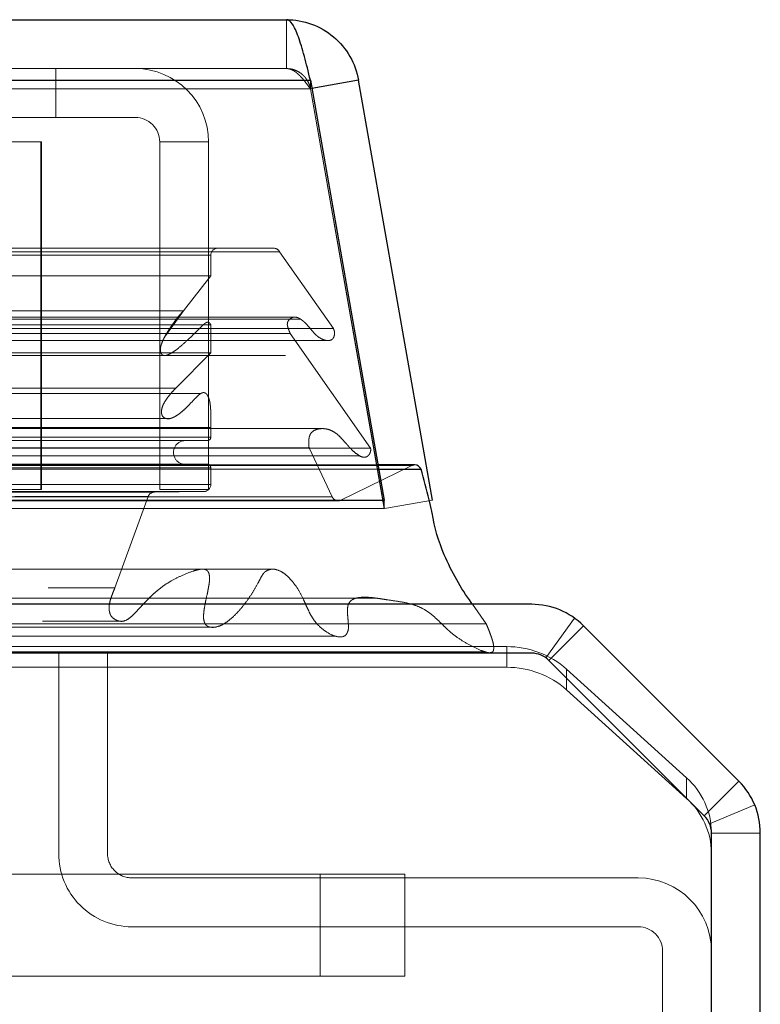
# Model space of a CAD drawing. Header units: inches. Extents: x 0.2 to 10.8, y 0.2 to 8.2.
# Tile 16 of 86: x 4.5 to 4.609, y 2.094 to 2.239. Entities that reach past the tile are written whole.
import ezdxf

# ---------------------------------------------------------------- set-up
doc = ezdxf.new("R2010")
doc.units = ezdxf.units.IN
doc.header["$MEASUREMENT"] = 0
doc.linetypes.add('HIDDEN', pattern=[0.07500000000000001, 0.05, -0.025])
doc.layers.add('SLD-0', color=179, linetype='Continuous')

msp = doc.modelspace()

# ---------------------------------------------------------------- linework, layer by layer
at = {"layer": 'SLD-0', "linetype": 'Continuous', "lineweight": 25}
for p, q in [((2.679203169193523, 2.238800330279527), (4.539561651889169, 2.238800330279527)), ((2.675668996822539, 2.229875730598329), (4.543095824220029, 2.22987573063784)), ((4.543095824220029, 2.22987573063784), (4.553997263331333, 2.168050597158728)), ((4.550197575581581, 2.22987573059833), (4.543309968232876, 2.228661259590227)), ((4.56109901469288, 2.168050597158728), (4.550197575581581, 2.22987573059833)), ((4.558486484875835, 2.173222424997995), (4.553085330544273, 2.173222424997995)), ((4.553193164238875, 2.17261086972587), (4.559407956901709, 2.17261086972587)), ((2.664767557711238, 2.168050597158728), (4.553997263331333, 2.168050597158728)), ((4.553997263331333, 2.168050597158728), (4.553997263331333, 2.167962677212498)), ((4.575715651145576, 2.152686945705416), (4.48810681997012, 2.152686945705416)), ((4.606243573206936, 2.126632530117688), (4.583352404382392, 2.149523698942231)), ((4.575719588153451, 2.145486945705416), (4.488115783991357, 2.145486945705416)), ((4.601153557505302, 2.121542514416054), (4.578262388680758, 2.144433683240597)), ((4.602206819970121, 1.359886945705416), (4.602206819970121, 2.118999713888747)), ((4.60940681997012, 1.359886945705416), (4.60940681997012, 2.118995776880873))]:
    msp.add_line(p, q, dxfattribs=at)
at = {"layer": 'SLD-0', "linetype": 'HIDDEN', "lineweight": 18}
for p, q in [((4.539561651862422, 2.231600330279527), (4.539561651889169, 2.238800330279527)), ((2.679203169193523, 2.231600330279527), (4.539561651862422, 2.231600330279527)), ((4.505599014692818, 2.224400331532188), (4.505599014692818, 2.231600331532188)), ((4.543095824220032, 2.229875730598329), (2.675668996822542, 2.22987573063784)), ((4.543095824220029, 2.22987573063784), (4.543095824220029, 2.228625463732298)), ((2.675668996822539, 2.228625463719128), (4.543095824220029, 2.228625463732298)), ((4.543095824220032, 2.228625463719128), (2.675668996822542, 2.228625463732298)), ((4.543095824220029, 2.228625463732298), (4.553997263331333, 2.166800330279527)), ((4.543309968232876, 2.228661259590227), (4.543106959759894, 2.228625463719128)), ((4.554008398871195, 2.166800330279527), (4.543106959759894, 2.228625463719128)), ((4.505599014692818, 2.224400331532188), (4.451599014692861, 2.224400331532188)), ((4.517299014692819, 2.224400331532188), (4.505599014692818, 2.224400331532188)), ((4.503399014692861, 2.220800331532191), (4.451599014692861, 2.220800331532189)), ((4.503399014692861, 2.220800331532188), (4.503465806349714, 2.220800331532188)), ((4.503399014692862, 2.169600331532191), (4.503399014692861, 2.220800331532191)), ((4.503465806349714, 2.169600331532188), (4.503465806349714, 2.220800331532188)), ((4.520899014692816, 2.169600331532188), (4.520899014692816, 2.220800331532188)), ((4.528099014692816, 2.220800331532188), (4.520899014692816, 2.220800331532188)), ((4.528099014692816, 2.169600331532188), (4.528099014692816, 2.220800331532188)), ((2.680201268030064, 2.204615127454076), (4.53856355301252, 2.2046151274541)), ((2.681078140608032, 2.205134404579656), (4.537686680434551, 2.205134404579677)), ((4.546489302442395, 2.193295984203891), (4.53856355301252, 2.204615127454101)), ((2.690338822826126, 2.204134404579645), (4.528425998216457, 2.204134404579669)), ((2.690338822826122, 2.204134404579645), (4.528425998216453, 2.204134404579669)), ((4.528425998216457, 2.204134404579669), (4.528425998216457, 2.201095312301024)), ((2.690338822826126, 2.201095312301), (4.528425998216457, 2.201095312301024)), ((4.528425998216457, 2.201095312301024), (4.524386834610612, 2.195925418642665)), ((2.694377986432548, 2.195925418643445), (4.524386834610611, 2.195925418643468)), ((4.521726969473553, 2.19223284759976), (4.524386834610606, 2.195925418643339)), ((4.541646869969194, 2.194697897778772), (2.677133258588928, 2.194697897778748)), ((4.540815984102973, 2.194989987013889), (2.67795499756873, 2.194989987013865)), ((2.672275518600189, 2.193295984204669), (4.546489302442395, 2.193295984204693)), ((2.690338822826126, 2.193853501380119), (4.528425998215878, 2.193853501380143)), ((4.527307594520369, 2.193861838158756), (2.691454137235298, 2.193861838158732)), ((4.527310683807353, 2.193861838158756), (4.527307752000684, 2.193861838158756)), ((4.528425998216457, 2.193853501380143), (4.528425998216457, 2.189719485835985)), ((2.673213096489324, 2.191545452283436), (4.545543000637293, 2.191545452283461)), ((2.678638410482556, 2.192594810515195), (4.540126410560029, 2.19259481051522)), ((4.551965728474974, 2.175686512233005), (4.54012641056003, 2.192594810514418)), ((4.545543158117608, 2.191545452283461), (4.545551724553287, 2.191545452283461)), ((2.690338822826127, 2.189719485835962), (4.528425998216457, 2.189719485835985)), ((2.697256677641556, 2.189337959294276), (4.521498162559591, 2.1893379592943)), ((4.521498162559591, 2.1893379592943), (4.539454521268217, 2.1893379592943)), ((4.528425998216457, 2.189719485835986), (4.523271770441, 2.184529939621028)), ((2.695493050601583, 2.184529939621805), (4.523271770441, 2.184529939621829)), ((2.695493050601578, 2.184529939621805), (4.523271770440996, 2.184529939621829)), ((4.52693909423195, 2.183719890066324), (2.691825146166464, 2.1837198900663)), ((4.526978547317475, 2.183719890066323), (4.526939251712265, 2.183719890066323)), ((2.696371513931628, 2.180047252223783), (4.52238902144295, 2.180047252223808)), ((4.522389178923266, 2.180047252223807), (4.522401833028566, 2.180047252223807)), ((4.544782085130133, 2.178567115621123), (2.673971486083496, 2.178567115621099)), ((2.690338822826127, 2.17871475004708), (4.528425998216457, 2.178714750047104)), ((4.528425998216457, 2.1787147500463), (4.528425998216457, 2.177306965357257)), ((4.5447933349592, 2.178567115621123), (4.544782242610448, 2.178567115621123)), ((2.690338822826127, 2.177306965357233), (4.528425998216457, 2.177306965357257)), ((2.690338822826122, 2.177306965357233), (4.528425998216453, 2.177306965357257)), ((2.666799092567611, 2.175686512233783), (4.551965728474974, 2.175686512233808)), ((2.675855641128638, 2.175723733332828), (4.542909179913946, 2.175723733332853)), ((2.690838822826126, 2.176806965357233), (4.527925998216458, 2.176806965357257)), ((4.546309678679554, 2.168501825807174), (4.542909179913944, 2.175723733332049)), ((2.66832000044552, 2.174547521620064), (4.550380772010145, 2.174547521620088)), ((4.55038092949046, 2.174547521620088), (4.550444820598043, 2.174547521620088)), ((2.660716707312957, 2.173121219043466), (4.558048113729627, 2.173121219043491)), ((2.660716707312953, 2.173121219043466), (4.558048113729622, 2.173121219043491)), ((2.665571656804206, 2.172610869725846), (4.553193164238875, 2.17261086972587)), ((4.553085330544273, 2.173222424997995), (2.665679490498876, 2.173222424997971)), ((2.690338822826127, 2.172806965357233), (4.528425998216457, 2.172806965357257)), ((2.690338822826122, 2.172806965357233), (4.528425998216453, 2.172806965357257)), ((2.690838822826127, 2.173306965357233), (4.527925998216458, 2.173306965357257)), ((4.528425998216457, 2.172806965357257), (4.528425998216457, 2.170318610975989)), ((4.558048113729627, 2.173121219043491), (4.547466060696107, 2.167960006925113)), ((2.690338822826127, 2.170318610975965), (4.528425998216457, 2.170318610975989)), ((2.690338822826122, 2.170318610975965), (4.528425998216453, 2.170318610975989)), ((2.672455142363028, 2.168501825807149), (4.546309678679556, 2.168501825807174)), ((2.672455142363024, 2.168501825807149), (4.546309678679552, 2.168501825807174)), ((2.691338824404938, 2.169306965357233), (4.527425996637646, 2.169306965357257)), ((2.691338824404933, 2.169306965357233), (4.527425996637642, 2.169306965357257)), ((2.698634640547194, 2.169222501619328), (4.52013018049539, 2.169222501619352)), ((2.698634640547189, 2.169222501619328), (4.520130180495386, 2.169222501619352)), ((2.699562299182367, 2.168565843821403), (4.519202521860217, 2.168565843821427)), ((2.699562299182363, 2.168565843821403), (4.519202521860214, 2.168565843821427)), ((4.503399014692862, 2.169600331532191), (2.715299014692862, 2.169600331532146)), ((4.503399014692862, 2.169600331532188), (4.503465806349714, 2.169600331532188)), ((4.519202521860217, 2.168565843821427), (4.514293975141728, 2.155135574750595)), ((4.527425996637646, 2.169306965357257), (4.52013018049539, 2.169222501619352)), ((4.520899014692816, 2.169600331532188), (4.528099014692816, 2.169600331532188)), ((2.664767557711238, 2.166800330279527), (4.553997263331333, 2.166800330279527)), ((2.671298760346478, 2.167960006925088), (4.547466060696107, 2.167960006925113)), ((2.671550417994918, 2.167927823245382), (4.547214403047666, 2.167927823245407)), ((4.553997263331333, 2.167962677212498), (4.553997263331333, 2.166800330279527)), ((4.56109901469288, 2.168050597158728), (4.554008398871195, 2.166800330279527)), ((2.704470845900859, 2.155135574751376), (4.514293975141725, 2.155135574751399)), ((4.569011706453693, 2.14982876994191), (4.566985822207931, 2.152686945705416)), ((2.703619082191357, 2.15018330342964), (4.515141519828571, 2.150183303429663)), ((4.48810681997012, 2.149828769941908), (4.569011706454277, 2.14982876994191)), ((4.57781982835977, 2.144807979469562), (4.582028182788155, 2.150650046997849)), ((4.578261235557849, 2.144432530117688), (4.583352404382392, 2.149523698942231)), ((2.689776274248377, 2.149314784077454), (4.528971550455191, 2.149314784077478)), ((4.48520681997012, 2.146451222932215), (4.572029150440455, 2.146451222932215)), ((4.572029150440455, 2.143408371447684), (4.572029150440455, 2.146451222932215)), ((4.48810681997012, 2.145705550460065), (4.568802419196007, 2.145705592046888)), ((4.50600681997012, 2.115986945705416), (4.50600681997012, 2.145486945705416)), ((4.513206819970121, 2.115986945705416), (4.513206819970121, 2.145486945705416)), ((4.57811465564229, 2.144571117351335), (4.578261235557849, 2.144432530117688)), ((4.601152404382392, 2.121541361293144), (4.578261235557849, 2.144432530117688)), ((4.486414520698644, 2.143408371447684), (4.572029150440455, 2.143408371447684)), ((4.580867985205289, 2.143133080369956), (4.580867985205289, 2.140090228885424)), ((4.580867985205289, 2.143133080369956), (4.598545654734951, 2.127111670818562)), ((4.598545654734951, 2.124068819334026), (4.580867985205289, 2.140090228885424)), ((4.598545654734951, 2.124068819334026), (4.598545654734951, 2.127111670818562)), ((4.601152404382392, 2.121541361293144), (4.606243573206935, 2.126632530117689)), ((4.601932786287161, 2.120373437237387), (4.608584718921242, 2.123128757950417)), ((4.602206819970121, 2.119100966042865), (4.602206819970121, 2.118999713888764)), ((4.602206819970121, 2.118995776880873), (4.60940681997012, 2.118995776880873)), ((4.486611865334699, 2.112934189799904), (4.544526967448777, 2.112934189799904)), ((4.59140681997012, 2.112386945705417), (4.51680681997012, 2.112386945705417)), ((4.544526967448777, 2.112934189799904), (4.544526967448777, 2.097934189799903)), ((4.544526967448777, 2.112934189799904), (4.557026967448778, 2.112934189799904)), ((4.544526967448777, 2.112934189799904), (4.544526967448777, 2.097934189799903)), ((4.544526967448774, 2.112934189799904), (4.544526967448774, 2.097934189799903)), ((4.544526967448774, 2.112934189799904), (4.544526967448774, 2.097934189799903)), ((4.557026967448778, 2.112934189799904), (4.557026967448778, 2.097934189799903)), ((4.59140681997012, 2.105186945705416), (4.51680681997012, 2.105186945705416)), ((4.595006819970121, 2.036036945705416), (4.595006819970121, 2.101586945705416)), ((4.544526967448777, 2.097934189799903), (4.486611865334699, 2.097934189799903)), ((4.557026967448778, 2.097934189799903), (4.544526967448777, 2.097934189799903))]:
    msp.add_line(p, q, dxfattribs=at)
at = {"layer": 'SLD-0', "linetype": 'HIDDEN', "lineweight": 18, "flags": 128}
for points in [[(4.537685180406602, 2.15785817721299), (3.624571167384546, 2.157858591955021), (2.681083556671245, 2.157858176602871)], [(4.52716199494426, 2.157880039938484), (3.624571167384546, 2.15788014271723), (2.691598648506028, 2.157880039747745)], [(4.552725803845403, 2.153610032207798), (3.569486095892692, 2.153609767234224), (2.666031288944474, 2.153610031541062)], [(4.552734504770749, 2.153609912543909), (3.687058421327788, 2.15360609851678), (2.666032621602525, 2.153609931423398)], [(2.703625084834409, 2.150183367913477), (3.594194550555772, 2.150184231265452), (4.515171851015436, 2.150183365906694)], [(2.671890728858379, 2.147974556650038), (3.59418750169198, 2.147973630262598), (4.546892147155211, 2.147974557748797)]]:
    msp.add_lwpolyline(points, dxfattribs=at)
at = {"layer": 'SLD-0', "linetype": 'HIDDEN', "lineweight": 18}
for centre, radius, start, end in [((4.517299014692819, 2.220800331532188), 0.01080000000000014, 0, 90), ((4.517299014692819, 2.220800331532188), 0.003600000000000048, 0, 90), ((4.529425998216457, 2.204134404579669), 0.001000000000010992, 90, 180), ((4.537686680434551, 2.204134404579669), 0.001000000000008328, 28.73262472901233, 90), ((4.527925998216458, 2.177306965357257), 0.0004999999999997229, 270.0000000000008, 0), ((4.524675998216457, 2.175056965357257), 0.001750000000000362, 90, 270.0000000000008), ((4.527925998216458, 2.172806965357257), 0.0004999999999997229, 0, 90), ((4.558486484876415, 2.172222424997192), 0.001000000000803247, 90.00000003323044, 115.999999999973), ((4.527414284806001, 2.170318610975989), 0.001011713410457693, 270.6632841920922, 0), ((4.520141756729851, 2.168222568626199), 0.001000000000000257, 90.66328419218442, 159.9234572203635), ((4.547214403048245, 2.168927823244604), 0.001000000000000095, 205.2138142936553, 284.5756249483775), ((4.572125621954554, 2.133276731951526), 0.01317484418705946, 48.42768291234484, 90.4195465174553), ((4.575715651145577, 2.141886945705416), 0.003600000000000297, 67.44347627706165, 90), ((4.572125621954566, 2.130233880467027), 0.01317484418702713, 48.42768291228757, 90.41954651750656), ((4.591379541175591, 2.118994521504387), 0.01082780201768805, 0.56326492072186, 48.56076874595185), ((4.591379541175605, 2.115951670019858), 0.01082780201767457, 0.5632649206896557, 48.56076874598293), ((4.51680681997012, 2.115986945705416), 0.0107999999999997, 180, 270.0000000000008), ((4.51680681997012, 2.115986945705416), 0.003599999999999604, 180, 270.0000000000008), ((4.59140681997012, 2.101586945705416), 0.01080000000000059, 0, 90), ((4.59140681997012, 2.101586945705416), 0.003600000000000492, 0, 90)]:
    msp.add_arc(centre, radius, start, end, dxfattribs=at)
at = {"layer": 'SLD-0', "linetype": 'Continuous', "lineweight": 25}
for centre, radius, start, end in [((4.558486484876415, 2.172222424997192), 0.001000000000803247, 22.85776038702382, 90.00000003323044), ((4.575715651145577, 2.141886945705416), 0.01080000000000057, 45.00000000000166, 90.00000000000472), ((4.575719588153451, 2.14189088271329), 0.003596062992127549, 44.999999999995, 90), ((4.59860681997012, 2.118995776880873), 0.01080000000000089, 0, 44.99999999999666), ((4.598610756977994, 2.118999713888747), 0.003596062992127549, 0, 44.999999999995)]:
    msp.add_arc(centre, radius, start, end, dxfattribs=at)
for points, knots in [([(4.54309582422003, 2.229875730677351), (4.542801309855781, 2.23111327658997), (4.542506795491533, 2.232312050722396), (4.541917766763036, 2.234488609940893), (4.541623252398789, 2.235465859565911), (4.541034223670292, 2.23708136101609), (4.540739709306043, 2.237719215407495), (4.540150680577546, 2.238578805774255), (4.539856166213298, 2.238800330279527), (4.539561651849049, 2.238800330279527)], [0, 0, 0, 0, 0.25, 0.25, 0.5, 0.5, 0.75, 0.75, 1, 1, 1, 1]), ([(4.539561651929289, 2.238800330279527), (4.540818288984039, 2.23880033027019), (4.542074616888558, 2.238578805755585), (4.544436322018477, 2.237719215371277), (4.545541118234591, 2.237081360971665), (4.547466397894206, 2.235465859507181), (4.548286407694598, 2.234488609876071), (4.549543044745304, 2.232312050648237), (4.549979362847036, 2.231113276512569), (4.550197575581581, 2.22987573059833)], [0, 0, 0, 0, 0.25, 0.25, 0.5, 0.5, 0.75, 0.75, 1, 1, 1, 1]), ([(4.566985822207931, 2.152686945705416), (4.566925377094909, 2.152772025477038), (4.565364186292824, 2.154969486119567), (4.562899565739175, 2.159117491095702), (4.561351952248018, 2.164066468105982), (4.560917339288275, 2.166898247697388), (4.560336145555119, 2.169045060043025), (4.559800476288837, 2.171102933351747), (4.559407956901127, 2.17261086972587)], [0, 0, 0, 0, 0.01582695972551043, 0.4087824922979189, 0.7013418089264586, 0.7114501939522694, 0.7885609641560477, 1, 1, 1, 1])]:
    msp.add_open_spline(points, degree=3, knots=knots, dxfattribs=at)
at = {"layer": 'SLD-0', "linetype": 'HIDDEN', "lineweight": 18}
for points, knots in [([(4.539561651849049, 2.231600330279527), (4.539645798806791, 2.231596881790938), (4.539814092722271, 2.231589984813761), (4.540066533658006, 2.23153437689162), (4.540318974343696, 2.231446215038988), (4.540571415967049, 2.231323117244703), (4.540823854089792, 2.231167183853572), (4.541076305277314, 2.230979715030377), (4.541391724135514, 2.230708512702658), (4.541770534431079, 2.230326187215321), (4.542212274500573, 2.229809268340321), (4.542654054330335, 2.229238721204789), (4.542948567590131, 2.228829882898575), (4.54309582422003, 2.228625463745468)], [0, 0, 0, 0, 0.0714489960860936, 0.14289799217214, 0.2143469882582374, 0.2857959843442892, 0.3572449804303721, 0.4286939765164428, 0.5001429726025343, 0.6251072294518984, 0.7500714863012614, 0.8750357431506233, 1, 1, 1, 1]), ([(4.543106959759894, 2.228625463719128), (4.54308278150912, 2.228742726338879), (4.543034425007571, 2.228977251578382), (4.542917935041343, 2.229317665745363), (4.542770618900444, 2.229645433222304), (4.542590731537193, 2.229956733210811), (4.542380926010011, 2.230248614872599), (4.542143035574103, 2.230518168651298), (4.541813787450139, 2.230823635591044), (4.54137078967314, 2.231134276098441), (4.540799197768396, 2.231399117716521), (4.540189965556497, 2.231568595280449), (4.539771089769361, 2.231589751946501), (4.539561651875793, 2.231600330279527)], [0, 0, 0, 0, 0.07144899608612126, 0.1428979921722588, 0.2143469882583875, 0.285795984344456, 0.3572449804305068, 0.4286939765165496, 0.5001429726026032, 0.6251072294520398, 0.7500714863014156, 0.8750357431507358, 0.9999999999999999, 0.9999999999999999, 0.9999999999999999, 0.9999999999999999]), ([(4.524386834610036, 2.195925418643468), (4.524268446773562, 2.195798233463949), (4.524031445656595, 2.195543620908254), (4.523689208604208, 2.195132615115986), (4.523356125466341, 2.194708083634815), (4.523032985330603, 2.194273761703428), (4.522718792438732, 2.193835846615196), (4.522414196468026, 2.193390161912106), (4.522119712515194, 2.19293206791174), (4.521802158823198, 2.192406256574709), (4.521490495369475, 2.191837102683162), (4.521228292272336, 2.191247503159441), (4.521061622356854, 2.19073825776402), (4.520984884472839, 2.190315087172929), (4.521008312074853, 2.189967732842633), (4.521090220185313, 2.189669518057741), (4.521244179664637, 2.189442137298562), (4.521478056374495, 2.189317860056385), (4.521765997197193, 2.189324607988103), (4.522055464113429, 2.189418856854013), (4.522546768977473, 2.189633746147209), (4.523284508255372, 2.190118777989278), (4.524310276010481, 2.190965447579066), (4.525288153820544, 2.191863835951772), (4.526166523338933, 2.192726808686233), (4.526804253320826, 2.193359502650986), (4.527287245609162, 2.193864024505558), (4.527624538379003, 2.194119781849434), (4.527875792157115, 2.19424672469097), (4.528094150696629, 2.194236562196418), (4.528249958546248, 2.194111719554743), (4.528359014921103, 2.193981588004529), (4.528406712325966, 2.193890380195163), (4.528425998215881, 2.193853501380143)], [0, 0, 0, 0, 0.03128962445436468, 0.06263883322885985, 0.09399002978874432, 0.1252518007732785, 0.1563441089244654, 0.1873161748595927, 0.218255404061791, 0.2492251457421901, 0.2907698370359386, 0.3255556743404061, 0.3533724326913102, 0.3741592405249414, 0.3895161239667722, 0.4048457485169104, 0.4200318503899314, 0.4363557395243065, 0.4579399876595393, 0.4789056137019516, 0.4992258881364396, 0.5663369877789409, 0.6499042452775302, 0.7496387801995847, 0.812335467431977, 0.8749457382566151, 0.9148795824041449, 0.9375160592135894, 0.9563103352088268, 0.97106709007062, 0.9834351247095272, 0.9933021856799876, 0.9999999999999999, 0.9999999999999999, 0.9999999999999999, 0.9999999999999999]), ([(4.540126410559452, 2.19259481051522), (4.540065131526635, 2.192736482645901), (4.539953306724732, 2.192995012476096), (4.539819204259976, 2.193361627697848), (4.539739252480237, 2.19366170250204), (4.539680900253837, 2.19395353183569), (4.539752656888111, 2.194304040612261), (4.539979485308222, 2.194654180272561), (4.54032912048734, 2.194911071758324), (4.540763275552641, 2.195020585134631), (4.5411721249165, 2.194947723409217), (4.541514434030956, 2.194788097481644), (4.541795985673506, 2.194602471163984), (4.542020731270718, 2.194426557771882), (4.542320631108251, 2.194157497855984), (4.542698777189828, 2.193751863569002), (4.543175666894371, 2.193200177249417), (4.543583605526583, 2.192700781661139), (4.544003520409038, 2.192276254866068), (4.544476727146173, 2.191925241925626), (4.545045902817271, 2.191641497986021), (4.545662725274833, 2.191493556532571), (4.546158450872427, 2.191578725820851), (4.546454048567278, 2.191862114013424), (4.546567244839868, 2.192069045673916), (4.546638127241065, 2.192306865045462), (4.546666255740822, 2.192563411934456), (4.546651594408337, 2.192824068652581), (4.546596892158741, 2.193079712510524), (4.546525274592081, 2.19322367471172), (4.54648930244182, 2.193295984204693)], [0, 0, 0, 0, 0.03553125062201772, 0.06483906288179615, 0.08804888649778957, 0.1035037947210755, 0.1281658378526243, 0.1604145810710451, 0.2020166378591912, 0.2491996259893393, 0.2900851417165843, 0.3262651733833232, 0.3574294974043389, 0.3829550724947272, 0.4025100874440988, 0.4637011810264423, 0.5251041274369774, 0.5856696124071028, 0.6286158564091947, 0.6819784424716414, 0.7451102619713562, 0.8081071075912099, 0.8717449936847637, 0.8899833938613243, 0.9079898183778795, 0.9261390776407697, 0.9444837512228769, 0.9629211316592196, 0.9813759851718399, 0.9999999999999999, 0.9999999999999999, 0.9999999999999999, 0.9999999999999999]), ([(4.523271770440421, 2.184529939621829), (4.523052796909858, 2.184302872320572), (4.52264519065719, 2.183880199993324), (4.52211514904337, 2.183224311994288), (4.521698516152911, 2.182637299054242), (4.521398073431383, 2.182094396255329), (4.521208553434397, 2.181564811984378), (4.521141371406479, 2.181065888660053), (4.521193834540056, 2.180594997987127), (4.521384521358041, 2.180289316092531), (4.521618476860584, 2.18013099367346), (4.521920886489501, 2.180021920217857), (4.522323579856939, 2.180005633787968), (4.522809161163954, 2.180163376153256), (4.52334728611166, 2.18045116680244), (4.52394323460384, 2.180858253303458), (4.52458591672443, 2.181418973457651), (4.525302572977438, 2.182131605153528), (4.525993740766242, 2.182899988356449), (4.526607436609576, 2.183493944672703), (4.527012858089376, 2.183787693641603), (4.527306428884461, 2.183889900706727), (4.527572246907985, 2.18384760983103), (4.527831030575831, 2.18366169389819), (4.528026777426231, 2.183329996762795), (4.528165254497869, 2.182953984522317), (4.528266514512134, 2.182588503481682), (4.528319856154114, 2.182287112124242), (4.528343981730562, 2.182080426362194), (4.528355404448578, 2.181971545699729), (4.528361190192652, 2.181913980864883), (4.528363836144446, 2.18188709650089), (4.528364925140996, 2.181875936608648), (4.528365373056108, 2.181871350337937), (4.528365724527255, 2.181867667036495), (4.528366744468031, 2.181857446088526), (4.528367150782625, 2.181870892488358), (4.528367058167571, 2.181863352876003), (4.528367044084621, 2.181861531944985), (4.52836704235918, 2.181861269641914), (4.528367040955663, 2.181861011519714), (4.528367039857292, 2.181860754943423), (4.528367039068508, 2.181860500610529), (4.528367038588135, 2.181860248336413), (4.528367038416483, 2.181859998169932), (4.528367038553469, 2.181859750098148), (4.528367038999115, 2.181859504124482), (4.528367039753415, 2.181859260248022), (4.528367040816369, 2.181859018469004), (4.528367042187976, 2.18185877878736), (4.528367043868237, 2.181858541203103), (4.528367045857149, 2.181858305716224), (4.528367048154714, 2.18185807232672), (4.528367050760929, 2.181857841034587), (4.528367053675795, 2.181857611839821), (4.528367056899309, 2.181857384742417), (4.528367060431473, 2.181857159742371), (4.528367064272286, 2.181856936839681), (4.528367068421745, 2.181856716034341), (4.528367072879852, 2.181856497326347), (4.528367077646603, 2.181856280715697), (4.528367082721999, 2.181856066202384), (4.528367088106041, 2.181855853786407), (4.528367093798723, 2.181855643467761), (4.528367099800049, 2.181855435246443), (4.528367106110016, 2.181855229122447), (4.528367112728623, 2.181855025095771), (4.528367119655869, 2.181854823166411), (4.528367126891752, 2.181854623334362), (4.528367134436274, 2.181854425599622), (4.528367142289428, 2.181854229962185), (4.52836715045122, 2.18185403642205), (4.528367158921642, 2.18185384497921), (4.528367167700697, 2.181853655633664), (4.528367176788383, 2.181853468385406), (4.528367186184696, 2.181853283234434), (4.528367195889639, 2.181853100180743), (4.528367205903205, 2.181852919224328), (4.528367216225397, 2.181852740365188), (4.528367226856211, 2.181852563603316), (4.528367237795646, 2.18185238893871), (4.528367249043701, 2.181852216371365), (4.52836726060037, 2.181852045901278), (4.528367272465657, 2.181851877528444), (4.528367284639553, 2.181851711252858), (4.528367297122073, 2.181851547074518), (4.528367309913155, 2.181851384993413), (4.528367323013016, 2.181851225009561), (4.52836733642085, 2.18185106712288), (4.528367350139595, 2.181850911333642), (4.528367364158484, 2.181850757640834), (4.528367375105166, 2.181850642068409), (4.528367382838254, 2.181850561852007), (4.528367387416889, 2.181850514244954), (4.528367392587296, 2.181850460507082), (4.528367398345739, 2.181850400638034), (4.528367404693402, 2.181850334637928), (4.528367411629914, 2.18185026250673), (4.52836741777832, 2.181850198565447), (4.528367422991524, 2.181850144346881), (4.528367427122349, 2.181850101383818), (4.528367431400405, 2.181850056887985), (4.528367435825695, 2.181850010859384), (4.528367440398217, 2.181849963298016), (4.528367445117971, 2.18184991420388), (4.528367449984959, 2.181849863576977), (4.528367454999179, 2.181849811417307), (4.528367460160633, 2.181849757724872), (4.528367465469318, 2.181849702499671), (4.528367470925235, 2.181849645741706), (4.528367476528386, 2.181849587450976), (4.528367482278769, 2.181849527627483), (4.528367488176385, 2.181849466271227), (4.528367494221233, 2.181849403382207), (4.528367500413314, 2.181849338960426), (4.528367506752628, 2.181849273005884), (4.528367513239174, 2.181849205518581), (4.528367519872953, 2.181849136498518), (4.528367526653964, 2.181849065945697), (4.528367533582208, 2.181848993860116), (4.528367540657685, 2.181848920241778), (4.528367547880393, 2.181848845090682), (4.528367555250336, 2.181848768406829), (4.52836756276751, 2.181848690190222), (4.528367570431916, 2.181848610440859), (4.528367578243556, 2.181848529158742), (4.528367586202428, 2.181848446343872), (4.528367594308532, 2.181848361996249), (4.528367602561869, 2.181848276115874), (4.52836761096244, 2.181848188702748), (4.528367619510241, 2.181848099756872), (4.528367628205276, 2.181848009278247), (4.528367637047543, 2.181847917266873), (4.528367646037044, 2.181847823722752), (4.528367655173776, 2.181847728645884), (4.528367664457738, 2.181847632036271), (4.528367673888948, 2.181847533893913), (4.528367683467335, 2.181847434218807), (4.528367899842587, 2.181845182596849), (4.528368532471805, 2.181838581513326), (4.528369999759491, 2.181823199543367), (4.528372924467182, 2.181792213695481), (4.52837870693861, 2.181729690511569), (4.52838974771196, 2.181605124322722), (4.528408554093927, 2.181375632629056), (4.528435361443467, 2.180954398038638), (4.5284483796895, 2.180341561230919), (4.528450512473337, 2.179559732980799), (4.528434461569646, 2.179006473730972), (4.528425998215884, 2.178714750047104)], [0, 0, 0, 0, 0.05511511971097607, 0.1025935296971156, 0.1423086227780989, 0.1748045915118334, 0.2010286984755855, 0.2255254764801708, 0.2469189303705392, 0.266508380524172, 0.2813235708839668, 0.2988818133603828, 0.3292506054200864, 0.3622463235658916, 0.3988484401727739, 0.44536955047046, 0.4963156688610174, 0.5515760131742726, 0.6233121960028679, 0.6730463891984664, 0.7014058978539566, 0.7175088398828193, 0.7337379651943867, 0.754031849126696, 0.775440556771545, 0.7952723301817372, 0.8142597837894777, 0.8310083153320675, 0.8396756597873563, 0.8443510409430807, 0.8467922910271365, 0.8480345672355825, 0.8482190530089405, 0.8484276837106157, 0.8486604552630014, 0.8489227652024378, 0.8491806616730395, 0.8494242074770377, 0.8494368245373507, 0.8494493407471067, 0.8494617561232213, 0.8494740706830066, 0.8494862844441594, 0.849498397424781, 0.8495104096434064, 0.8495223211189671, 0.8495341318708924, 0.8495458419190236, 0.8495574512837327, 0.8495689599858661, 0.8495803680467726, 0.849591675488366, 0.849602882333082, 0.8496139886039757, 0.84962499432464, 0.8496358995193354, 0.8496467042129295, 0.8496574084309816, 0.8496680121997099, 0.8496785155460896, 0.8496889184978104, 0.8496992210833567, 0.8497094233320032, 0.8497195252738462, 0.8497295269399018, 0.8497394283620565, 0.8497492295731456, 0.8497589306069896, 0.8497685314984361, 0.8497780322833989, 0.8497874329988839, 0.8497967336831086, 0.8498059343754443, 0.8498150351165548, 0.8498240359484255, 0.8498329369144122, 0.8498417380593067, 0.8498504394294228, 0.8498590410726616, 0.8498675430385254, 0.849875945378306, 0.8498842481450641, 0.8498924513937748, 0.8499005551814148, 0.8499085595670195, 0.8499164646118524, 0.8499242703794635, 0.8499319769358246, 0.8499395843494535, 0.8499470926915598, 0.8499545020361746, 0.8499618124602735, 0.8499638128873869, 0.8499661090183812, 0.8499687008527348, 0.8499715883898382, 0.849974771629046, 0.8499782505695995, 0.8499820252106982, 0.8499840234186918, 0.8499860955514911, 0.8499882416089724, 0.8499904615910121, 0.8499927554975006, 0.8499951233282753, 0.8499975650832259, 0.8500000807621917, 0.8500026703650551, 0.8500053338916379, 0.8500080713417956, 0.850010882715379, 0.8500137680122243, 0.8500167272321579, 0.8500197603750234, 0.8500228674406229, 0.8500260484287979, 0.8500293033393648, 0.850032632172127, 0.8500360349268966, 0.8500395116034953, 0.8500430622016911, 0.8500466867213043, 0.8500503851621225, 0.8500541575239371, 0.8500580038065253, 0.8500619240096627, 0.8500659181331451, 0.8500699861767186, 0.8500741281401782, 0.8500783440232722, 0.8500826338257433, 0.8500869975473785, 0.8500914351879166, 0.8500959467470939, 0.8501005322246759, 0.8501051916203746, 0.8501099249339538, 0.8501147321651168, 0.8501196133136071, 0.8504357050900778, 0.8510697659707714, 0.8523447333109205, 0.8549167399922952, 0.8601065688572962, 0.8703302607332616, 0.8879963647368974, 0.9206641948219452, 0.9581676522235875, 1, 1, 1, 1]), ([(4.542909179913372, 2.175723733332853), (4.542892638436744, 2.175856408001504), (4.542859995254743, 2.176118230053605), (4.542848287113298, 2.176508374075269), (4.542864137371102, 2.176877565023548), (4.54291053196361, 2.17721511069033), (4.542987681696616, 2.177512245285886), (4.543161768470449, 2.177915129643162), (4.543673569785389, 2.178370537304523), (4.544438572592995, 2.178581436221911), (4.545325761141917, 2.178574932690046), (4.546112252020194, 2.178339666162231), (4.54675482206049, 2.177982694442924), (4.547346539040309, 2.177498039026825), (4.547882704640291, 2.176913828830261), (4.548388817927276, 2.176339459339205), (4.548766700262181, 2.175920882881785), (4.549014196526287, 2.175658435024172), (4.54938835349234, 2.17527632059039), (4.549934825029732, 2.174804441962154), (4.550616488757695, 2.174377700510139), (4.551148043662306, 2.174321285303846), (4.551445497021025, 2.174444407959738), (4.551645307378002, 2.174591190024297), (4.551775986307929, 2.174751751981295), (4.551880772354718, 2.174943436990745), (4.551953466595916, 2.175143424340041), (4.551992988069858, 2.175339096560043), (4.552002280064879, 2.175524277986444), (4.551977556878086, 2.175634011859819), (4.551965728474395, 2.175686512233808)], [0, 0, 0, 0, 0.02396969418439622, 0.04730213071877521, 0.06933542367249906, 0.08969834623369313, 0.1083290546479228, 0.1254877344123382, 0.172946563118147, 0.2499754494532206, 0.3258696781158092, 0.3918200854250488, 0.4496868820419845, 0.499200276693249, 0.566508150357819, 0.6208821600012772, 0.6610785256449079, 0.6870429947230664, 0.6990243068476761, 0.7779524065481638, 0.847024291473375, 0.8845484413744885, 0.9103323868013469, 0.9242266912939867, 0.9396561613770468, 0.9542467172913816, 0.9676181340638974, 0.9795711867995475, 0.9902261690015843, 1, 1, 1, 1]), ([(4.514293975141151, 2.155135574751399), (4.514181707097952, 2.154867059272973), (4.513973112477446, 2.154368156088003), (4.513719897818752, 2.153648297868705), (4.513529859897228, 2.153001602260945), (4.513426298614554, 2.152385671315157), (4.513444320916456, 2.151782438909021), (4.513568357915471, 2.151243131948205), (4.513813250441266, 2.150830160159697), (4.514203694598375, 2.150514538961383), (4.514732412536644, 2.150220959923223), (4.515485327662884, 2.150114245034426), (4.51625532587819, 2.150487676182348), (4.516905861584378, 2.151045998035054), (4.517467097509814, 2.151639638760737), (4.518025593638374, 2.152238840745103), (4.518581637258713, 2.152830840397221), (4.519137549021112, 2.153407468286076), (4.519752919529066, 2.154026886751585), (4.520509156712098, 2.154705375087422), (4.52148232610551, 2.155445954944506), (4.522692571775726, 2.15621516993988), (4.52417299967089, 2.156956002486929), (4.525552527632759, 2.157513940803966), (4.526662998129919, 2.157831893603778), (4.527318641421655, 2.157917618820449), (4.527756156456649, 2.157772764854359), (4.528011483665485, 2.157534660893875), (4.528165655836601, 2.157229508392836), (4.528225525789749, 2.156885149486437), (4.528244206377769, 2.156487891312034), (4.528223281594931, 2.156001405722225), (4.528122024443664, 2.155344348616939), (4.527945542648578, 2.154424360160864), (4.527702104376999, 2.153320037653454), (4.527474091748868, 2.152204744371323), (4.527359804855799, 2.151265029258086), (4.527348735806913, 2.150552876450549), (4.527473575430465, 2.150028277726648), (4.527687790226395, 2.149632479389), (4.527958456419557, 2.149439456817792), (4.528261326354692, 2.14933063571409), (4.528628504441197, 2.149278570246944), (4.529245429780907, 2.149329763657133), (4.530050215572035, 2.149599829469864), (4.530985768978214, 2.150197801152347), (4.531914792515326, 2.151011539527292), (4.532841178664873, 2.152011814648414), (4.533730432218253, 2.153144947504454), (4.534578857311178, 2.154411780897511), (4.535284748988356, 2.155587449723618), (4.535783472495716, 2.156596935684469), (4.536119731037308, 2.157153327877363), (4.536367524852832, 2.157448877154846), (4.536693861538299, 2.157658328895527), (4.537178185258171, 2.157862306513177), (4.537943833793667, 2.157887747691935), (4.538838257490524, 2.157540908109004), (4.539711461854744, 2.156887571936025), (4.540533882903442, 2.156002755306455), (4.541329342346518, 2.154852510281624), (4.541910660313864, 2.153770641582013), (4.54234584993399, 2.152830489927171), (4.542659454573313, 2.152109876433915), (4.543044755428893, 2.151299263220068), (4.543540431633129, 2.150454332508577), (4.544235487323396, 2.149587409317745), (4.545216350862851, 2.14872800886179), (4.546450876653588, 2.148030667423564), (4.547542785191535, 2.147781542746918), (4.548240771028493, 2.148056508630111), (4.548481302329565, 2.148363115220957), (4.548633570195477, 2.14873442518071), (4.548718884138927, 2.149115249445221), (4.548711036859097, 2.149559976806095), (4.548676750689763, 2.150142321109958), (4.548608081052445, 2.150847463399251), (4.548556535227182, 2.151553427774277), (4.548570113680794, 2.152140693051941), (4.548650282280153, 2.152617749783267), (4.548868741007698, 2.153015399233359), (4.54921512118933, 2.153362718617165), (4.549708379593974, 2.153585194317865), (4.55027690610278, 2.153693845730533), (4.550890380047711, 2.153741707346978), (4.551502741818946, 2.153730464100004), (4.55211427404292, 2.153683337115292), (4.552728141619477, 2.1536107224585), (4.553344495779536, 2.153522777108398), (4.553962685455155, 2.153426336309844), (4.555028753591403, 2.153255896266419), (4.556435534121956, 2.153077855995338), (4.558056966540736, 2.152736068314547), (4.55943660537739, 2.152208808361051), (4.560603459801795, 2.151488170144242), (4.561620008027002, 2.150637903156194), (4.562449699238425, 2.149813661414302), (4.563131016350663, 2.149146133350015), (4.563974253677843, 2.148374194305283), (4.565111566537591, 2.147537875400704), (4.566631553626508, 2.146637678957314), (4.56787863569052, 2.146025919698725), (4.568748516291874, 2.145719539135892), (4.569159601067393, 2.145588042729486), (4.56947846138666, 2.145547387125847), (4.569723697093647, 2.145570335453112), (4.5699238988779, 2.145666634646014), (4.570052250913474, 2.145788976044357), (4.570094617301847, 2.145951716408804), (4.57011939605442, 2.146153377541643), (4.570118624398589, 2.146392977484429), (4.570094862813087, 2.146701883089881), (4.570013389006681, 2.147101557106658), (4.569857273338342, 2.147617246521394), (4.569641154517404, 2.148253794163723), (4.569354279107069, 2.149008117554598), (4.56913165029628, 2.149541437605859), (4.569011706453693, 2.14982876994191)], [0, 0, 0, 0, 0.008278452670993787, 0.01538140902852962, 0.0213468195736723, 0.02694262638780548, 0.03213910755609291, 0.03714262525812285, 0.04188788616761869, 0.04627512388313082, 0.05349082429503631, 0.06329580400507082, 0.0743098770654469, 0.08324180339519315, 0.0919167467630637, 0.1006452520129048, 0.1093553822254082, 0.1180105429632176, 0.1265788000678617, 0.1380572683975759, 0.1518492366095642, 0.1679019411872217, 0.18777061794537, 0.2108181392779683, 0.2217059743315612, 0.2305077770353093, 0.2350807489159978, 0.2387384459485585, 0.2416688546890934, 0.2445871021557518, 0.2481328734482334, 0.2522163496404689, 0.2575069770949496, 0.2659460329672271, 0.2775355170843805, 0.2883095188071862, 0.2967442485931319, 0.3029004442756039, 0.3069856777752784, 0.3111984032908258, 0.3156951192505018, 0.3183643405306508, 0.3229541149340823, 0.3294993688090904, 0.3414281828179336, 0.3538367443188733, 0.3679398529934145, 0.3824362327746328, 0.397385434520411, 0.4128510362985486, 0.4288405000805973, 0.4386484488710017, 0.4449657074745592, 0.4481603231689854, 0.4514822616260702, 0.4578650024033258, 0.4671840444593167, 0.4800534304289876, 0.4923452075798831, 0.5040848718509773, 0.5186329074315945, 0.5350526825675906, 0.5400637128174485, 0.5485003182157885, 0.5575094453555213, 0.5659934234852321, 0.5776920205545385, 0.5919539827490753, 0.6087050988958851, 0.6278783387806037, 0.6320942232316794, 0.6360280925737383, 0.6398381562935, 0.6433341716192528, 0.646387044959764, 0.6515953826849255, 0.6588824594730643, 0.6652999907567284, 0.670476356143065, 0.6743821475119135, 0.678297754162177, 0.6834393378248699, 0.689915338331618, 0.6977032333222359, 0.705362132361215, 0.7130089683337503, 0.7206984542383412, 0.7284171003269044, 0.7361530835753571, 0.7439047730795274, 0.7516693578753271, 0.7761608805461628, 0.796733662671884, 0.8134441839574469, 0.829948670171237, 0.844124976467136, 0.8578553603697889, 0.8682593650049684, 0.8752253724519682, 0.8955156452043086, 0.916184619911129, 0.9373596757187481, 0.9448566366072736, 0.9500421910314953, 0.9530268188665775, 0.9569017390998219, 0.9594784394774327, 0.9608386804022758, 0.9623142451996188, 0.9641073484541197, 0.9662521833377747, 0.9686525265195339, 0.9723868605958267, 0.9772622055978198, 0.983540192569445, 0.9911320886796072, 1, 1, 1, 1])]:
    msp.add_open_spline(points, degree=3, knots=knots, dxfattribs=at)

doc.saveas('drawing.dxf')
